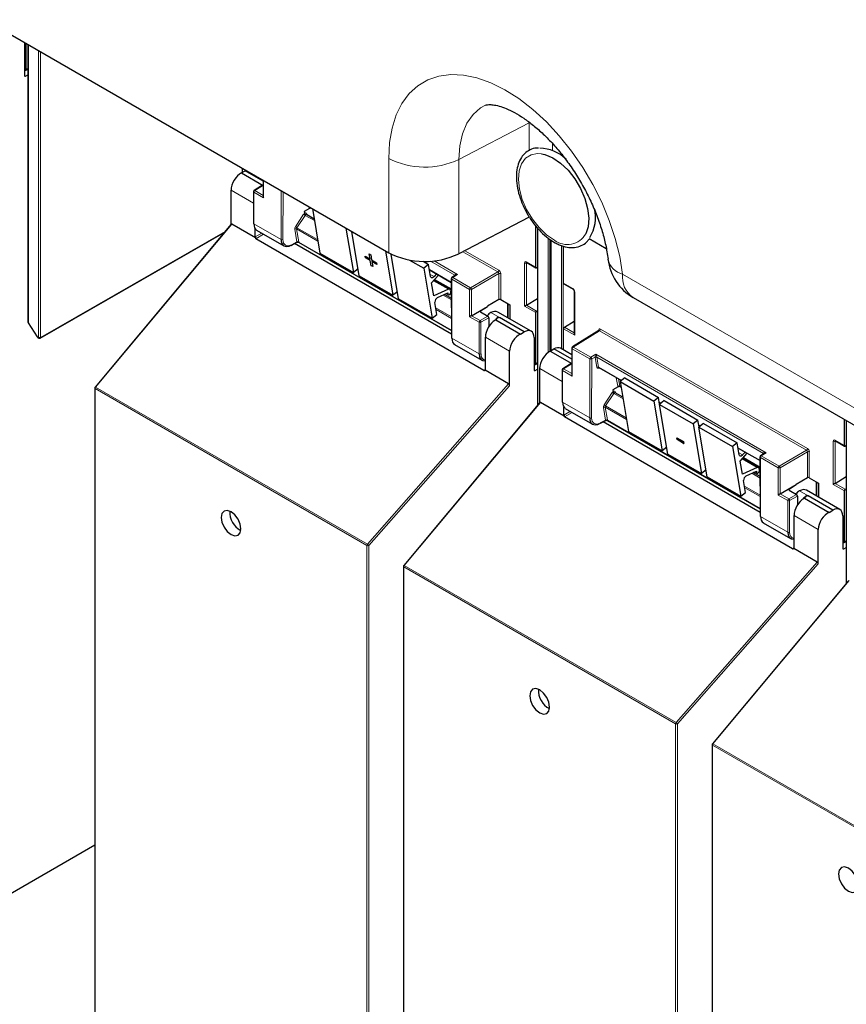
# Paper-space layout 'Blatt4' of a CAD drawing. Header units: millimetres. Extents: x 5 to 418, y 2 to 292.
# Tile 7 of 118: x 111 to 131, y 113 to 137. Entities that reach past the tile are written whole.
import ezdxf

# ---------------------------------------------------------------- set-up
doc = ezdxf.new("R2010")
doc.units = ezdxf.units.MM

psp = doc.layouts.new('Blatt4')

# ---------------------------------------------------------------- linework, layer by layer
at = {"color": 7, "linetype": 'Continuous', "lineweight": 25}
for p, q in [((104.344, 140.77), (120.024, 131.718)), ((111.089, 136.855), (111.089, 136.06)), ((111.13, 136.212), (111.13, 136.852)), ((111.173, 136.827), (111.173, 130.013)), ((111.123, 136.197), (111.173, 136.228)), ((111.106, 136.199), (111.089, 136.209)), ((111.113, 136.046), (111.173, 136.078)), ((116.413, 133.675), (116.502, 133.73)), ((116.413, 133.675), (116.941, 133.37)), ((116.428, 133.793), (116.428, 133.684)), ((116.941, 133.476), (116.502, 133.73)), ((116.907, 133.359), (116.721, 133.244)), ((116.941, 133.347), (116.924, 133.357)), ((116.941, 133.497), (116.941, 133.099)), ((116.155, 132.413), (116.155, 133.25)), ((116.706, 133.215), (116.706, 132.44)), ((118.077, 132.799), (117.954, 132.727)), ((117.954, 132.727), (117.961, 132.687)), ((117.961, 132.687), (117.961, 132.687)), ((118.193, 132.544), (118.007, 132.652)), ((118.124, 132.807), (118.152, 132.791)), ((118.151, 132.799), (118.334, 131.707)), ((123.471, 132.589), (121.744, 131.692)), ((116.159, 132.419), (112.818, 128.42)), ((116.758, 132.085), (116.178, 132.42)), ((123.632, 131.362), (123.632, 132.376)), ((111.472, 129.626), (115.99, 132.216)), ((116.75, 132.11), (116.75, 132.303)), ((116.783, 132.274), (117.452, 131.888)), ((118.976, 132.323), (119.158, 131.231)), ((119.3, 131.149), (119.117, 132.241)), ((123.675, 132.327), (123.675, 127.976)), ((122.36, 128.829), (116.761, 132.062)), ((117.634, 131.899), (117.779, 131.977)), ((121.565, 129.719), (117.714, 131.942)), ((117.811, 131.976), (121.565, 129.809)), ((124.003, 132.031), (124.003, 129.312)), ((124.314, 130.968), (124.314, 131.881)), ((124.942, 132.063), (125.363, 131.82)), ((118.334, 131.707), (119.158, 131.231)), ((119.445, 131.633), (119.446, 131.634)), ((119.451, 131.595), (119.445, 131.633)), ((119.445, 131.633), (119.566, 131.563)), ((119.446, 131.634), (119.566, 131.565)), ((119.545, 131.689), (119.546, 131.69)), ((119.566, 131.563), (119.545, 131.689)), ((119.545, 131.689), (119.582, 131.668)), ((119.546, 131.69), (119.583, 131.669)), ((119.582, 131.668), (119.583, 131.669)), ((119.582, 131.668), (119.603, 131.542)), ((119.583, 131.669), (119.604, 131.543)), ((119.942, 131.765), (120.125, 130.673)), ((120.266, 130.591), (120.083, 131.686)), ((119.573, 131.525), (119.451, 131.595)), ((119.594, 131.399), (119.573, 131.525)), ((119.631, 131.377), (119.594, 131.399)), ((119.603, 131.542), (119.604, 131.543)), ((119.603, 131.542), (119.725, 131.472)), ((119.604, 131.543), (119.726, 131.472)), ((119.731, 131.433), (119.61, 131.503)), ((119.61, 131.503), (119.631, 131.377)), ((119.611, 131.503), (119.632, 131.378)), ((119.725, 131.472), (119.731, 131.433)), ((119.725, 131.472), (119.726, 131.472)), ((119.726, 131.472), (119.732, 131.434)), ((119.731, 131.433), (119.732, 131.434)), ((120.538, 131.539), (120.887, 131.337)), ((120.866, 131.507), (121.003, 131.428)), ((121.003, 131.428), (120.887, 131.337)), ((121.052, 131.133), (121.003, 131.428)), ((123.412, 131.477), (123.638, 131.347)), ((119.271, 131.319), (119.158, 131.231)), ((119.3, 131.149), (120.125, 130.673)), ((119.631, 131.377), (119.632, 131.378)), ((120.887, 131.337), (121.091, 130.115)), ((121.024, 131.301), (121.561, 130.99)), ((121.078, 130.976), (121.249, 131.171)), ((121.196, 131.201), (121.136, 131.132)), ((121.666, 131.166), (121.577, 131.111)), ((123.675, 131.359), (123.654, 131.348)), ((121.132, 130.658), (121.078, 130.976)), ((121.525, 130.822), (121.139, 131.045)), ((121.152, 131.059), (121.562, 130.823)), ((121.561, 131.083), (121.565, 129.634)), ((124.321, 130.953), (124.547, 130.822)), ((120.238, 130.761), (120.125, 130.673)), ((121.49, 130.821), (121.132, 130.658)), ((121.222, 130.617), (121.474, 130.732)), ((121.562, 130.599), (121.395, 130.696)), ((121.437, 130.715), (121.489, 130.685)), ((121.474, 130.732), (121.479, 130.701)), ((121.548, 130.756), (121.542, 130.795)), ((121.562, 130.753), (121.547, 130.761)), ((124.578, 130.769), (124.578, 129.729)), ((120.266, 130.591), (121.091, 130.115)), ((121.207, 130.206), (121.158, 130.501)), ((122.726, 130.567), (122.447, 130.404)), ((122.772, 130.568), (122.998, 130.437)), ((122.953, 130.119), (122.953, 130.464)), ((122.998, 130.437), (122.998, 130.093)), ((123.405, 130.433), (123.675, 130.599)), ((126.022, 130.618), (133.276, 126.431)), ((121.091, 130.115), (121.207, 130.206)), ((122.053, 130.174), (122.447, 130.402)), ((122.277, 130.294), (122.447, 130.402)), ((122.277, 130.267), (122.458, 130.163)), ((122.447, 130.404), (122.447, 130.402)), ((123.521, 129.791), (122.7, 130.264)), ((123.632, 128.995), (123.632, 130.248)), ((123.654, 130.288), (123.675, 130.302)), ((111.178, 129.995), (111.399, 129.653)), ((122.481, 130.122), (122.481, 129.909)), ((122.653, 130.073), (122.637, 130.063)), ((122.653, 130.073), (123.259, 129.723)), ((122.735, 130.122), (122.743, 130.127)), ((123.351, 129.776), (122.743, 130.127)), ((124.337, 129.894), (124.578, 130.042)), ((123.259, 129.723), (123.351, 129.776)), ((124.314, 129.333), (124.314, 129.854)), ((125.181, 129.807), (124.531, 129.406)), ((111.41, 129.642), (111.438, 129.626)), ((121.643, 129.468), (122.312, 129.082)), ((122.396, 128.851), (122.396, 129.647)), ((123.591, 129.638), (123.591, 128.843)), ((122.992, 128.456), (122.992, 129.303)), ((123.987, 129.302), (124.076, 129.358)), ((123.987, 129.302), (124.515, 128.998)), ((124.515, 129.104), (124.076, 129.358)), ((124.515, 129.217), (124.24, 129.376)), ((124.515, 129.377), (124.515, 128.726)), ((123.608, 128.982), (123.591, 128.991)), ((123.625, 128.98), (123.675, 129.011)), ((124.481, 128.986), (124.295, 128.871)), ((124.515, 128.975), (124.498, 128.985)), ((122.968, 128.5), (122.388, 128.835)), ((123.615, 128.829), (123.675, 128.861)), ((123.729, 128.041), (123.729, 128.878)), ((124.28, 128.843), (124.28, 128.067)), ((125.181, 128.901), (125.734, 128.581)), ((125.819, 128.648), (125.703, 128.557)), ((125.703, 128.557), (126.528, 128.081)), ((125.703, 128.557), (125.908, 127.335)), ((125.819, 128.648), (126.644, 128.171)), ((112.81, 128.399), (112.81, 110.507)), ((125.651, 128.426), (125.528, 128.355)), ((125.528, 128.355), (125.535, 128.314)), ((125.535, 128.314), (125.535, 128.314)), ((125.767, 128.172), (125.581, 128.28)), ((125.698, 128.435), (125.726, 128.419)), ((123.733, 128.046), (120.392, 124.048)), ((124.332, 127.713), (123.752, 128.048)), ((126.644, 128.171), (126.528, 128.081)), ((126.528, 128.081), (126.733, 126.859)), ((126.672, 128.001), (126.644, 128.171)), ((126.665, 128.044), (126.701, 128.024)), ((126.785, 128.09), (126.669, 127.999)), ((126.669, 127.999), (127.494, 127.523)), ((126.874, 126.777), (126.669, 127.999)), ((126.785, 128.09), (127.61, 127.613)), ((124.324, 127.737), (124.324, 127.931)), ((124.357, 127.901), (125.027, 127.515)), ((129.934, 124.457), (124.335, 127.689)), ((125.208, 127.526), (125.353, 127.604)), ((129.139, 125.346), (125.288, 127.569)), ((125.385, 127.604), (129.139, 125.437)), ((127.61, 127.613), (127.494, 127.523)), ((127.494, 127.523), (127.699, 126.301)), ((127.639, 127.444), (127.61, 127.613)), ((127.752, 127.532), (127.636, 127.441)), ((127.752, 127.532), (128.577, 127.056)), ((131.206, 126.99), (131.206, 127.626)), ((131.249, 127.601), (131.249, 123.604)), ((125.908, 127.335), (126.733, 126.859)), ((127.632, 127.486), (127.667, 127.466)), ((127.636, 127.441), (128.461, 126.965)), ((127.84, 126.219), (127.636, 127.441)), ((127.096, 127.177), (127.097, 127.178)), ((127.096, 127.177), (127.254, 127.085)), ((127.103, 127.133), (127.096, 127.177)), ((127.097, 127.178), (127.255, 127.086)), ((127.262, 127.041), (127.103, 127.133)), ((127.254, 127.085), (127.255, 127.086)), ((127.254, 127.085), (127.262, 127.041)), ((127.255, 127.086), (127.263, 127.042)), ((127.262, 127.041), (127.263, 127.042)), ((128.577, 127.056), (128.461, 126.965)), ((128.626, 126.761), (128.577, 127.056)), ((130.986, 127.105), (131.212, 126.975)), ((126.846, 126.947), (126.733, 126.859)), ((128.461, 126.965), (128.665, 125.743)), ((128.598, 126.928), (129.136, 126.618)), ((128.652, 126.603), (128.823, 126.798)), ((128.77, 126.829), (128.71, 126.76)), ((129.24, 126.794), (129.151, 126.739)), ((131.249, 126.987), (131.228, 126.976)), ((126.874, 126.777), (127.699, 126.301)), ((128.706, 126.286), (128.652, 126.603)), ((129.099, 126.45), (128.713, 126.673)), ((128.726, 126.687), (129.136, 126.45)), ((129.135, 126.71), (129.139, 125.262)), ((127.812, 126.389), (127.699, 126.301)), ((129.064, 126.449), (128.706, 126.286)), ((128.796, 126.245), (129.048, 126.359)), ((129.137, 126.227), (128.969, 126.324)), ((129.011, 126.343), (129.063, 126.313)), ((129.048, 126.359), (129.053, 126.329)), ((129.122, 126.383), (129.116, 126.423)), ((129.136, 126.38), (129.121, 126.389)), ((127.84, 126.219), (128.665, 125.743)), ((128.781, 125.833), (128.732, 126.128)), ((130.3, 126.195), (130.021, 126.031)), ((130.346, 126.195), (130.572, 126.065)), ((130.527, 125.746), (130.527, 126.091)), ((130.979, 126.06), (131.249, 126.227)), ((128.665, 125.743), (128.781, 125.833)), ((129.627, 125.802), (130.021, 126.029)), ((129.851, 125.922), (130.021, 126.029)), ((129.851, 125.895), (130.032, 125.79)), ((130.021, 126.031), (130.021, 126.029)), ((131.095, 125.418), (130.275, 125.892)), ((130.572, 126.065), (130.572, 125.72)), ((131.206, 124.623), (131.206, 125.876)), ((131.228, 125.916), (131.249, 125.93)), ((130.055, 125.75), (130.055, 125.537)), ((130.227, 125.7), (130.211, 125.691)), ((130.227, 125.7), (130.833, 125.35)), ((130.309, 125.75), (130.317, 125.755)), ((130.925, 125.404), (130.317, 125.755)), ((130.833, 125.35), (130.925, 125.404)), ((129.97, 124.478), (129.97, 125.275)), ((131.165, 125.265), (131.165, 124.471)), ((129.217, 125.096), (129.887, 124.71)), ((130.566, 124.084), (130.566, 124.931)), ((131.182, 124.609), (131.165, 124.619)), ((131.199, 124.608), (131.249, 124.638)), ((130.542, 124.128), (129.962, 124.463)), ((131.189, 124.456), (131.249, 124.489)), ((120.384, 124.026), (120.384, 106.135)), ((131.307, 123.674), (127.966, 119.675)), ((127.958, 119.654), (127.958, 101.762)), ((107.036, 113.86), (112.81, 117.193))]:
    psp.add_line(p, q, dxfattribs=at)
at = {"color": 7, "linetype": 'Continuous', "lineweight": 18}
for p, q in [((111.182, 136.822), (111.182, 129.999)), ((111.432, 129.641), (111.432, 136.678)), ((111.479, 136.651), (111.479, 129.641)), ((111.13, 136.212), (111.173, 136.239)), ((111.089, 136.06), (111.113, 136.046)), ((123.471, 134.903), (121.744, 134.005)), ((123.471, 134.227), (123.471, 134.903)), ((124.045, 134.395), (124.045, 134.221)), ((120.024, 131.718), (120.024, 134.031)), ((121.744, 134.005), (121.744, 131.692)), ((116.438, 133.788), (116.438, 133.69)), ((116.924, 133.357), (116.739, 133.242)), ((116.951, 133.492), (116.951, 133.066)), ((116.706, 132.932), (116.155, 133.25)), ((116.715, 133.202), (116.715, 132.426)), ((116.951, 133.066), (116.715, 133.202)), ((116.739, 133.242), (116.941, 133.125)), ((117.383, 132.041), (117.386, 133.241)), ((117.433, 133.214), (117.43, 132.04)), ((118.071, 132.814), (118.065, 132.848)), ((117.735, 132.357), (117.937, 132.661)), ((117.975, 132.635), (117.773, 132.331)), ((117.975, 132.635), (118.2, 132.506)), ((118.013, 132.673), (118.017, 132.646)), ((118.118, 132.818), (118.151, 132.799)), ((118.118, 132.818), (118.118, 132.818)), ((116.178, 132.42), (112.833, 128.417)), ((116.715, 132.426), (117.383, 132.041)), ((118.183, 132.55), (118.192, 132.555)), ((111.479, 129.641), (116.008, 132.238)), ((116.75, 132.11), (116.909, 132.201)), ((116.956, 132.174), (116.761, 132.062)), ((117.771, 131.984), (117.718, 132.297)), ((118.284, 132.001), (117.765, 132.301)), ((117.765, 132.301), (117.817, 131.988)), ((117.773, 132.331), (118.278, 132.04)), ((123.684, 132.316), (123.684, 127.988)), ((117.641, 131.914), (117.771, 131.984)), ((117.818, 131.979), (121.565, 129.816)), ((123.934, 129.271), (123.934, 132.077)), ((123.981, 132.045), (123.981, 129.299)), ((124.012, 132.024), (124.012, 129.318)), ((124.262, 129.363), (124.262, 131.897)), ((124.308, 131.883), (124.308, 129.336)), ((122.702, 131.247), (121.842, 131.743)), ((121.892, 131.768), (122.725, 131.287)), ((121.647, 131.167), (121.051, 131.511)), ((121.138, 131.519), (121.716, 131.185)), ((123.358, 130.406), (123.358, 131.465)), ((123.405, 131.493), (123.632, 131.362)), ((123.42, 131.473), (123.405, 131.465)), ((123.405, 131.465), (123.405, 130.433)), ((121.023, 131.308), (121.561, 130.997)), ((121.043, 131.186), (121.136, 131.132)), ((121.716, 131.185), (121.594, 131.11)), ((121.649, 131.156), (121.647, 131.167)), ((122.03, 130.858), (122.702, 131.247)), ((122.726, 131.206), (122.053, 130.818)), ((122.726, 130.567), (122.726, 131.206)), ((122.772, 131.205), (122.772, 130.568)), ((125.763, 131.191), (133.017, 127.003)), ((121.127, 131.031), (121.49, 130.821)), ((121.156, 131.064), (121.562, 130.83)), ((121.571, 131.069), (121.575, 129.621)), ((122.007, 130.818), (121.571, 131.069)), ((121.594, 131.11), (122.03, 130.858)), ((124.314, 130.968), (124.54, 130.838)), ((121.361, 130.681), (121.563, 130.564)), ((121.447, 130.72), (121.479, 130.701)), ((121.562, 130.742), (121.549, 130.75)), ((122.007, 130.147), (122.007, 130.818)), ((122.053, 130.818), (122.053, 130.174)), ((124.588, 130.756), (124.588, 129.696)), ((122.943, 130.124), (122.943, 130.469)), ((123.404, 130.432), (123.654, 130.288)), ((121.181, 130.364), (121.564, 130.143)), ((121.564, 130.108), (121.187, 130.325)), ((122.053, 130.174), (122.265, 130.052)), ((122.277, 130.294), (122.277, 130.267)), ((122.531, 130.249), (122.743, 130.127)), ((123.632, 130.248), (123.358, 130.406)), ((111.182, 129.999), (111.403, 129.658)), ((122.242, 130.011), (122.007, 130.147)), ((122.242, 129.235), (122.242, 130.011)), ((122.265, 130.052), (122.458, 130.163)), ((122.481, 130.122), (122.289, 130.011)), ((122.289, 130.011), (122.289, 129.235)), ((122.712, 130.136), (122.735, 130.122)), ((124.588, 129.696), (124.314, 129.854)), ((124.337, 129.894), (124.578, 129.755)), ((125.198, 129.806), (124.548, 129.404)), ((125.174, 129.803), (125.174, 129.819)), ((130.276, 126.874), (125.198, 129.806)), ((125.221, 129.846), (130.299, 126.915)), ((111.403, 129.658), (111.432, 129.641)), ((121.575, 129.621), (122.242, 129.235)), ((122.992, 129.303), (122.396, 129.647)), ((124.961, 129.112), (124.525, 129.364)), ((124.525, 129.364), (124.525, 128.693)), ((124.548, 129.404), (124.984, 129.153)), ((124.984, 129.153), (125.11, 129.226)), ((125.11, 129.226), (129.29, 126.813)), ((123.632, 128.995), (123.675, 129.022)), ((124.498, 128.985), (124.313, 128.87)), ((124.957, 127.668), (124.961, 129.112)), ((125.007, 129.112), (125.004, 127.668)), ((125.087, 129.158), (125.007, 129.112)), ((125.128, 128.908), (125.087, 129.15)), ((129.221, 126.794), (125.134, 129.154)), ((125.134, 129.154), (125.174, 128.912)), ((122.36, 128.829), (122.396, 128.852)), ((123.591, 128.843), (123.615, 128.829)), ((124.28, 128.56), (123.729, 128.878)), ((124.289, 128.829), (124.289, 128.053)), ((124.525, 128.693), (124.289, 128.829)), ((124.313, 128.87), (124.515, 128.753)), ((125.201, 128.889), (125.159, 128.883)), ((125.174, 128.912), (125.74, 128.585)), ((119.504, 124.566), (122.968, 128.5)), ((125.645, 128.441), (125.61, 128.653)), ((125.662, 128.623), (125.692, 128.446)), ((119.491, 124.534), (112.82, 128.385)), ((112.82, 128.385), (112.82, 110.493)), ((112.833, 128.417), (119.504, 124.566)), ((122.992, 128.456), (119.538, 124.534)), ((125.309, 127.985), (125.511, 128.289)), ((125.549, 128.263), (125.347, 127.959)), ((125.549, 128.263), (125.774, 128.133)), ((125.587, 128.3), (125.591, 128.274)), ((125.692, 128.446), (125.725, 128.426)), ((123.752, 128.048), (120.407, 124.044)), ((124.289, 128.053), (124.957, 127.668)), ((125.758, 128.178), (125.766, 128.182)), ((126.664, 128.052), (126.706, 128.028)), ((124.324, 127.737), (124.483, 127.829)), ((124.53, 127.802), (124.335, 127.689)), ((125.345, 127.611), (125.293, 127.925)), ((125.858, 127.629), (125.339, 127.929)), ((125.339, 127.929), (125.391, 127.616)), ((125.347, 127.959), (125.852, 127.667)), ((125.215, 127.542), (125.345, 127.611)), ((125.392, 127.607), (129.139, 125.444)), ((127.63, 127.494), (127.672, 127.47)), ((130.932, 126.033), (130.932, 127.093)), ((130.994, 127.1), (130.979, 127.093)), ((130.979, 127.093), (130.979, 126.06)), ((130.98, 127.12), (131.206, 126.99)), ((128.597, 126.936), (129.136, 126.625)), ((128.617, 126.813), (128.71, 126.76)), ((129.29, 126.813), (129.168, 126.737)), ((129.223, 126.783), (129.221, 126.794)), ((129.604, 126.486), (130.276, 126.874)), ((130.3, 126.833), (129.627, 126.445)), ((130.3, 126.195), (130.3, 126.833)), ((130.346, 126.833), (130.346, 126.195)), ((128.701, 126.659), (129.064, 126.449)), ((128.73, 126.692), (129.136, 126.457)), ((129.145, 126.697), (129.149, 125.248)), ((129.581, 126.445), (129.145, 126.697)), ((129.168, 126.737), (129.604, 126.486)), ((128.935, 126.308), (129.137, 126.192)), ((129.021, 126.347), (129.053, 126.329)), ((129.136, 126.37), (129.123, 126.377)), ((129.581, 125.775), (129.581, 126.445)), ((129.627, 126.445), (129.627, 125.802)), ((130.517, 125.752), (130.517, 126.096)), ((128.755, 125.992), (129.138, 125.771)), ((129.138, 125.736), (128.761, 125.953)), ((129.851, 125.922), (129.851, 125.895)), ((130.105, 125.877), (130.317, 125.755)), ((131.206, 125.876), (130.932, 126.033)), ((130.978, 126.06), (131.228, 125.916)), ((129.816, 125.639), (129.581, 125.775)), ((129.627, 125.802), (129.84, 125.679)), ((129.816, 124.863), (129.816, 125.639)), ((129.84, 125.679), (130.032, 125.79)), ((130.055, 125.75), (129.863, 125.639)), ((129.863, 125.639), (129.863, 124.863)), ((130.286, 125.763), (130.309, 125.75)), ((129.149, 125.248), (129.816, 124.863)), ((130.566, 124.931), (129.97, 125.275)), ((131.206, 124.623), (131.249, 124.649)), ((119.491, 106.642), (119.491, 124.534)), ((119.538, 124.534), (119.538, 106.642)), ((129.934, 124.457), (129.97, 124.479)), ((131.165, 124.47), (131.189, 124.456)), ((127.065, 120.162), (120.394, 124.013)), ((120.394, 124.013), (120.394, 106.121)), ((120.407, 124.044), (127.078, 120.193)), ((127.078, 120.193), (130.542, 124.128)), ((130.566, 124.084), (127.112, 120.161)), ((131.326, 123.675), (127.981, 119.672)), ((127.065, 102.27), (127.065, 120.162)), ((127.112, 120.161), (127.112, 102.27)), ((134.639, 115.789), (127.968, 119.64)), ((127.968, 119.64), (127.968, 101.748)), ((127.981, 119.672), (134.652, 115.821))]:
    psp.add_line(p, q, dxfattribs=at)
at = {"color": 7, "linetype": 'Continuous', "lineweight": 18, "flags": 128}
for points in [[(120.024, 134.031), (120.045, 134.418), (120.107, 134.775), (120.209, 135.098), (120.35, 135.381), (120.527, 135.621), (120.739, 135.814), (120.983, 135.958), (121.253, 136.049), (121.548, 136.088), (121.862, 136.074), (122.191, 136.006), (122.531, 135.886), (122.876, 135.715), (123.221, 135.497), (123.562, 135.233), (123.894, 134.928), (124.211, 134.586), (124.51, 134.212), (124.785, 133.812), (125.034, 133.391), (125.252, 132.955), (125.436, 132.51), (125.584, 132.064), (125.694, 131.622), (125.763, 131.191)], [(122.385, 135.33), (122.281, 135.271), (122.094, 135.108), (121.943, 134.895), (121.834, 134.637), (121.767, 134.338), (121.744, 134.005)], [(124.091, 132.03), (123.899, 132.16), (123.715, 132.335), (123.549, 132.545), (123.409, 132.779), (123.303, 133.027), (123.235, 133.275), (123.208, 133.511), (123.225, 133.723), (123.285, 133.901), (123.384, 134.036), (123.517, 134.12), (123.678, 134.15), (123.775, 134.143)], [(111.182, 129.999), (111.18, 129.997), (111.178, 129.995), (111.178, 129.995), (111.178, 129.995)], [(111.399, 129.653), (111.399, 129.653), (111.399, 129.654), (111.401, 129.656), (111.403, 129.658)], [(112.818, 128.42), (112.819, 128.421), (112.821, 128.421), (112.824, 128.421), (112.828, 128.419), (112.833, 128.417)], [(120.392, 124.048), (120.393, 124.049), (120.395, 124.049), (120.398, 124.048), (120.402, 124.047), (120.407, 124.044)], [(127.966, 119.675), (127.967, 119.676), (127.969, 119.676), (127.973, 119.676), (127.976, 119.674), (127.981, 119.672)]]:
    psp.add_lwpolyline(points, dxfattribs=at)
at = {"color": 7, "linetype": 'Continuous', "lineweight": 25, "flags": 128}
for points in [[(123.775, 134.143), (123.859, 134.125), (124.05, 134.045), (124.242, 133.914), (124.426, 133.739), (124.592, 133.529), (124.732, 133.295), (124.838, 133.047), (124.906, 132.799), (124.933, 132.563), (124.916, 132.351), (124.862, 132.185)], [(121.136, 131.132), (121.123, 131.12), (121.11, 131.11), (121.096, 131.104), (121.083, 131.102), (121.072, 131.105), (121.063, 131.111), (121.056, 131.12), (121.052, 131.133)], [(121.479, 130.701), (121.484, 130.689), (121.493, 130.683), (121.506, 130.684), (121.52, 130.692), (121.533, 130.705), (121.543, 130.722), (121.548, 130.739), (121.548, 130.756)], [(128.71, 126.76), (128.697, 126.747), (128.684, 126.738), (128.67, 126.732), (128.657, 126.73), (128.646, 126.732), (128.637, 126.738), (128.63, 126.748), (128.626, 126.761)], [(129.053, 126.329), (129.058, 126.317), (129.067, 126.311), (129.08, 126.312), (129.094, 126.319), (129.107, 126.332), (129.117, 126.349), (129.122, 126.367), (129.122, 126.383)], [(116.155, 125.366), (116.062, 125.398), (115.983, 125.383), (115.931, 125.322), (115.912, 125.225), (115.931, 125.107), (115.983, 124.986), (116.062, 124.879), (116.155, 124.804), (116.249, 124.772), (116.328, 124.787), (116.38, 124.848), (116.399, 124.944), (116.38, 125.063), (116.328, 125.184), (116.249, 125.291), (116.155, 125.366)], [(123.73, 120.994), (123.636, 121.026), (123.557, 121.011), (123.505, 120.95), (123.486, 120.853), (123.505, 120.735), (123.557, 120.613), (123.636, 120.507), (123.73, 120.431), (123.823, 120.399), (123.902, 120.414), (123.954, 120.475), (123.973, 120.572), (123.954, 120.69), (123.902, 120.812), (123.823, 120.918), (123.73, 120.994)], [(131.304, 116.621), (131.21, 116.653), (131.132, 116.638), (131.079, 116.577), (131.06, 116.481), (131.079, 116.362), (131.132, 116.241), (131.21, 116.134), (131.304, 116.059), (131.397, 116.027), (131.476, 116.042), (131.528, 116.103), (131.547, 116.2), (131.528, 116.318), (131.476, 116.439), (131.397, 116.546), (131.304, 116.621)]]:
    psp.add_lwpolyline(points, dxfattribs=at)
at = {"color": 7, "linetype": 'Continuous', "lineweight": 25}
for centre, radius, start, end in [((123.699, 133.3), 0.984, 46.4276, 87.986), ((116.739, 133.215), 0.0333, 121.7291, 180), ((124.163, 132.581), 0.935, 328.1635, 13.9668), ((116.722, 132.441), 0.016, 184.1293, 247.1908), ((117.627, 131.914), 0.0165, 233.6157, 292.9576), ((120.91, 133.438), 1.935, 242.7384, 295.5295), ((126.647, 131.701), 1.25, 186.6105, 240.0027), ((121.595, 131.083), 0.0333, 121.7318, 180.1525), ((121.508, 130.793), 0.0339, 4.7698, 122.1417), ((121.28, 130.51), 0.122, 118.1691, 184.1411), ((111.206, 130.013), 0.0333, 180, 212.8939), ((111.427, 129.671), 0.0333, 212.8939, 240.0027), ((111.455, 129.655), 0.0333, 240.0027, 299.8241), ((121.581, 129.636), 0.0164, 185.2459, 246.429), ((124.549, 129.377), 0.0333, 121.7291, 180), ((124.313, 128.843), 0.0333, 121.7291, 180), ((112.843, 128.399), 0.0333, 140.1152, 180), ((124.296, 128.068), 0.016, 184.1293, 247.1908), ((125.201, 127.541), 0.0165, 233.6157, 292.9576), ((129.169, 126.71), 0.0333, 121.7318, 180.1525), ((129.082, 126.42), 0.0339, 4.7698, 122.1417), ((128.854, 126.137), 0.122, 118.1691, 184.1411), ((116.617, 125.351), 0.495, 176.4112, 243.5834), ((129.155, 125.263), 0.0164, 185.2459, 246.429), ((120.417, 124.026), 0.0333, 140.1152, 180), ((124.191, 120.979), 0.495, 176.4112, 243.5834), ((127.992, 119.654), 0.0333, 140.1152, 180)]:
    psp.add_arc(centre, radius, start, end, dxfattribs=at)
at = {"color": 7, "linetype": 'Continuous', "lineweight": 18}
for centre, radius, start, end in [((120.91, 135.751), 1.935, 242.7384, 295.5295), ((116.722, 133.217), 0.016, 184.1293, 247.1908), ((116.767, 133.199), 0.0514, 123.2297, 177.3477), ((116.729, 133.229), 0.0162, 53.4892, 117.3259), ((118.195, 132.999), 0.425, 232.6804, 238.9253), ((118.024, 132.656), 0.0204, 123.7902, 182.0212), ((118.098, 132.778), 0.0449, 63.9209, 126.4321), ((117.993, 132.695), 0.425, 232.6804, 238.9253), ((117.745, 132.261), 0.0449, 63.9209, 126.4321), ((124.411, 132.432), 0.514, 231.5151, 331.2669), ((117.406, 132.086), 0.0512, 242.4759, 296.7416), ((117.624, 131.912), 0.0167, 303.6026, 5.3504), ((117.798, 131.948), 0.0449, 63.9209, 126.4321), ((117.795, 131.946), 0.0408, 54.9274, 123.3475), ((123.382, 131.511), 0.0514, 242.6565, 296.7662), ((123.422, 131.491), 0.0165, 173.888, 234.7998), ((125.895, 131.678), 0.505, 193.9427, 254.838), ((121.639, 131.155), 0.018, 17.5405, 64.455), ((121.637, 131.149), 0.0203, 30.4838, 61.6846), ((122.674, 131.289), 0.0514, 303.2297, 357.3477), ((122.749, 131.16), 0.0514, 62.6565, 116.7662), ((126.362, 131.117), 0.603, 172.9554, 235.7325), ((121.578, 131.084), 0.0164, 185.2459, 246.429), ((121.622, 131.067), 0.0514, 123.2297, 177.3477), ((121.584, 131.096), 0.0167, 54.4655, 116.3558), ((122.058, 130.815), 0.0514, 123.2297, 177.3477), ((122.03, 130.863), 0.0514, 242.6565, 296.7662), ((122.001, 130.814), 0.0529, 3.5222, 56.4778), ((124.556, 130.836), 0.0161, 172.9606, 235.6794), ((124.595, 130.771), 0.0169, 186.7025, 245.4816), ((111.189, 130.014), 0.0165, 185.0787, 246.2415), ((122.294, 130.009), 0.0514, 123.2297, 177.3477), ((122.266, 130.057), 0.0514, 242.6565, 296.7662), ((122.236, 130.008), 0.0529, 3.5222, 56.4778), ((125.166, 129.803), 0.0182, 19.2634, 64.3043), ((125.169, 129.849), 0.0514, 303.2297, 357.3477), ((111.419, 129.656), 0.0164, 173.7073, 234.9805), ((111.448, 129.639), 0.0164, 173.7073, 234.9805), ((111.455, 129.687), 0.0512, 242.6145, 297.3277), ((111.463, 129.639), 0.016, 303.9171, 7.1826), ((122.266, 129.281), 0.0514, 242.6565, 296.7662), ((124.531, 129.379), 0.016, 184.1293, 247.1908), ((124.576, 129.361), 0.0514, 123.2297, 177.3477), ((124.539, 129.391), 0.0162, 53.4892, 117.3259), ((125.012, 129.11), 0.0514, 123.2297, 177.3477), ((124.984, 129.158), 0.0512, 242.4759, 296.7416), ((124.955, 129.109), 0.0528, 3.4149, 56.4832), ((125.11, 129.113), 0.0504, 62.6429, 117.9178), ((125.114, 129.114), 0.0449, 63.9209, 126.4321), ((124.296, 128.844), 0.016, 184.1293, 247.1908), ((124.341, 128.827), 0.0514, 123.2297, 177.3477), ((124.303, 128.857), 0.0162, 53.4892, 117.3259), ((125.155, 128.872), 0.0449, 63.9209, 126.4321), ((125.182, 128.879), 0.0238, 102.175, 169.771), ((112.826, 128.4), 0.0165, 185.0787, 246.2415), ((112.871, 128.383), 0.0515, 138.52, 177.2636), ((125.769, 128.627), 0.425, 232.6804, 238.9253), ((125.598, 128.283), 0.0204, 123.7902, 182.0212), ((125.672, 128.405), 0.0449, 63.9209, 126.4321), ((125.319, 127.888), 0.0449, 63.9209, 126.4321), ((125.567, 128.323), 0.425, 232.6804, 238.9253), ((124.981, 127.714), 0.0512, 242.4759, 296.7416), ((125.198, 127.54), 0.0167, 303.6026, 5.3504), ((125.372, 127.575), 0.0449, 63.9209, 126.4321), ((125.369, 127.573), 0.0408, 54.9274, 123.3475), ((130.956, 127.139), 0.0514, 242.6565, 296.7662), ((130.996, 127.119), 0.0165, 173.888, 234.7998), ((129.213, 126.782), 0.018, 17.5405, 64.455), ((129.211, 126.777), 0.0203, 30.4838, 61.6846), ((130.248, 126.917), 0.0514, 303.2297, 357.3477), ((130.323, 126.787), 0.0514, 62.6565, 116.7662), ((129.152, 126.712), 0.0164, 185.2459, 246.429), ((129.196, 126.694), 0.0514, 123.2297, 177.3477), ((129.159, 126.724), 0.0167, 54.4655, 116.3558), ((129.632, 126.443), 0.0514, 123.2297, 177.3477), ((129.604, 126.491), 0.0514, 242.6565, 296.7662), ((129.575, 126.442), 0.0529, 3.5222, 56.4778), ((129.868, 125.636), 0.0514, 123.2297, 177.3477), ((129.84, 125.684), 0.0514, 242.6565, 296.7662), ((129.81, 125.635), 0.0529, 3.5222, 56.4778), ((129.84, 124.908), 0.0514, 242.6565, 296.7662), ((119.542, 124.532), 0.0515, 138.52, 177.2636), ((119.515, 124.58), 0.0514, 242.6565, 296.7662), ((119.446, 124.47), 0.112, 34.6783, 58.7001), ((120.401, 124.028), 0.0165, 185.0787, 246.2415), ((120.445, 124.01), 0.0515, 138.52, 177.2636), ((127.117, 120.159), 0.0515, 138.52, 177.2636), ((127.089, 120.207), 0.0514, 242.6565, 296.7662), ((127.02, 120.098), 0.112, 34.6783, 58.7001), ((127.975, 119.655), 0.0165, 185.0787, 246.2415), ((128.019, 119.638), 0.0515, 138.52, 177.2636)]:
    psp.add_arc(centre, radius, start, end, dxfattribs=at)
at = {"color": 7, "linetype": 'Continuous', "lineweight": 25}
for centre, major_axis, ratio, start_param, end_param in [((111.106, 136.226), (-0.0167, 0.0289), 0.577206, 2.356428, 3.92692), ((111.113, 136.074), (0.0171, 0.0286), 0.587369, 2.36515, 3.918493), ((116.386, 133.389), (0.162, 0.291), 0.567218, 0.660989, 2.347686), ((116.924, 133.33), (-0.0167, 0.0289), 0.577206, 5.498021, 6.300635), ((116.975, 133.079), (-0.0236, 0.0408), 0.577335, 0.785358, 1.570756), ((116.178, 132.389), (-0.0148, 0.0325), 0.565458, 5.613623, 6.548363), ((116.947, 132.564), (0.163, 0.291), 0.568242, 2.348502, 3.133981), ((116.774, 132.096), (-0.0167, 0.0289), 0.577557, 0.785632, 1.615746), ((116.81, 132.117), (0.0505, 0.054), 0.359583, 2.484661, 3.225039), ((117.622, 132.175), (0.171, 0.286), 0.584752, 2.365594, 3.918937), ((123.655, 131.376), (0.0162, 0.0291), 0.567218, 2.347686, 3.866122), ((124.338, 130.981), (0.0171, 0.0286), 0.587369, 2.36515, 3.150629), ((122.749, 130.553), (0.0333, 0.0008), 0.592198, 0.771607, 2.32495), ((123.382, 130.419), (0.0333, 0.0192), 0.00007, 0.837717, 2.356154), ((123.382, 130.447), (0.0333, 0.0016), 0.606667, 5.416362, 5.451269), ((122.03, 130.161), (0.0333, 0.0192), 0.00007, 0.802811, 2.356154), ((122.301, 130.281), (0.0333, 0.0005), 0.587275, 2.373339, 3.917956), ((122.531, 129.977), (0.163, 0.291), 0.568242, 0.777706, 1.182052), ((122.531, 129.977), (0.171, 0.286), 0.586378, 0.008105, 0.793422), ((123.655, 130.262), (0.0162, 0.0291), 0.567218, 0.82925, 2.347686), ((122.627, 129.786), (0.162, 0.291), 0.567218, 0.735275, 2.347686), ((122.458, 130.136), (-0.0167, 0.0289), 0.577557, 3.927224, 5.497716), ((122.72, 129.868), (0.162, 0.291), 0.566193, 0.810986, 1.231265), ((122.743, 129.855), (0.162, 0.291), 0.567218, 0.77689, 0.811796), ((123.231, 129.437), (0.171, 0.286), 0.587369, 0.678453, 2.36515), ((123.351, 129.504), (0.171, 0.286), 0.587369, 5.506743, 7.077539), ((124.338, 129.867), (0.0171, 0.0286), 0.587369, 0.846713, 2.36515), ((124.611, 129.71), (-0.0236, 0.0408), 0.577335, 0.785358, 1.570756), ((121.807, 129.759), (0.162, 0.291), 0.569814, 2.347111, 3.13259), ((122.482, 129.369), (0.171, 0.286), 0.586378, 2.364218, 3.568607), ((123.96, 129.016), (0.162, 0.291), 0.567218, 0.660989, 2.347686), ((124.076, 129.085), (0.162, 0.291), 0.567218, 6.274758, 7.060075), ((123.608, 129.009), (-0.0167, 0.0289), 0.577206, 2.356428, 3.92692), ((124.498, 128.958), (-0.0167, 0.0289), 0.577206, 5.498021, 6.300635), ((122.407, 128.886), (0.0487, 0.0552), 0.363623, 3.214844, 3.955221), ((122.372, 128.864), (-0.0167, 0.0289), 0.577206, 3.096806, 3.92692), ((123.615, 128.856), (0.0171, 0.0286), 0.587369, 2.36515, 3.918493), ((124.549, 128.707), (-0.0236, 0.0408), 0.577335, 0.785358, 1.570756), ((122.968, 128.47), (-0.0146, 0.0323), 0.574256, 4.046328, 5.609201), ((123.752, 128.017), (-0.0148, 0.0325), 0.565458, 5.613623, 6.548363), ((124.521, 128.192), (0.163, 0.291), 0.568242, 2.348502, 3.133981), ((124.348, 127.724), (-0.0167, 0.0289), 0.577557, 0.785632, 1.615746), ((124.384, 127.745), (0.0505, 0.054), 0.359583, 2.484661, 3.225039), ((125.196, 127.802), (0.171, 0.286), 0.584752, 2.365594, 3.918937), ((131.229, 127.004), (0.0162, 0.0291), 0.567218, 2.347686, 3.866122), ((130.323, 126.181), (0.0333, 0.0008), 0.592198, 0.771607, 2.32495), ((129.875, 125.909), (0.0333, 0.0005), 0.587275, 2.373339, 3.917956), ((130.105, 125.605), (0.163, 0.291), 0.568242, 0.777706, 1.182052), ((130.105, 125.605), (0.171, 0.286), 0.586378, 0.008105, 0.793422), ((130.956, 126.047), (0.0333, 0.0192), 0.00007, 0.837717, 2.356154), ((130.956, 126.074), (0.0333, 0.0016), 0.606667, 5.416362, 5.451269), ((131.229, 125.89), (0.0162, 0.0291), 0.567218, 0.82925, 2.347686), ((129.604, 125.788), (0.0333, 0.0192), 0.00007, 0.802811, 2.356154), ((130.202, 125.413), (0.162, 0.291), 0.567218, 0.735275, 2.347686), ((130.032, 125.763), (-0.0167, 0.0289), 0.577557, 3.927224, 5.497716), ((130.294, 125.496), (0.162, 0.291), 0.566193, 0.810986, 1.231265), ((130.317, 125.482), (0.162, 0.291), 0.567218, 0.77689, 0.811796), ((130.805, 125.065), (0.171, 0.286), 0.587369, 0.678453, 2.36515), ((130.925, 125.131), (0.171, 0.286), 0.587369, 5.506743, 7.077539), ((129.381, 125.386), (0.162, 0.291), 0.569814, 2.347111, 3.13259), ((130.056, 124.997), (0.171, 0.286), 0.586378, 2.364218, 3.568607), ((131.182, 124.636), (-0.0167, 0.0289), 0.577206, 2.356428, 3.92692), ((129.981, 124.513), (0.0487, 0.0552), 0.363623, 3.214844, 3.955221), ((129.946, 124.492), (-0.0167, 0.0289), 0.577206, 3.096806, 3.92692), ((131.189, 124.484), (0.0171, 0.0286), 0.587369, 2.36515, 3.918493), ((130.542, 124.097), (-0.0146, 0.0323), 0.574256, 4.046328, 5.609201)]:
    psp.add_ellipse(centre, major_axis=major_axis, ratio=ratio, start_param=start_param, end_param=end_param, dxfattribs=at)
at = {"color": 7, "linetype": 'Continuous', "lineweight": 18}
for centre, major_axis, ratio, start_param, end_param in [((117.968, 132.637), (0.0344, 0.0571), 0.585558, 0.939456, 1.494012), ((117.967, 132.636), (0.0323, 0.0583), 0.568962, 5.662266, 7.184369), ((117.991, 132.623), (0.0177, 0.0283), 0.593469, 0.941753, 1.505175), ((117.991, 132.623), (0.0157, 0.0294), 0.560319, 6.263818, 7.183844), ((118.118, 132.85), (0.0344, 0.0571), 0.585558, 2.54121, 2.90933), ((118.142, 132.836), (0.0177, 0.0283), 0.593469, 2.552372, 3.163319), ((117.766, 132.333), (0.0344, 0.0571), 0.585558, 1.494012, 2.54121), ((117.789, 132.319), (0.0177, 0.0283), 0.593469, 1.505175, 2.552372), ((117.645, 132.161), (0.155, 0.257), 0.585558, 2.366677, 3.92002), ((117.747, 131.997), (-0.0241, 0.0247), 0.35216, 3.652218, 3.840823), ((117.796, 132.024), (0.0212, 0.0476), 0.236756, 2.827209, 3.438277), ((117.796, 132.024), (-0.0197, 0.0482), 0.23661, 2.84514, 3.456086), ((117.77, 132.015), (-0.0408, 0.0535), 0.467927, 3.678044, 3.866649), ((123.406, 131.438), (-0.0333, 0.0578), 0.576853, 5.499542, 7.069425), ((123.429, 131.452), (-0.0183, 0.028), 0.55464, 6.20273, 7.03952), ((121.716, 131.158), (0.0697, -0.0149), 0.370375, 1.655752, 3.22932), ((121.669, 131.185), (0.0157, 0.0294), 0.560319, 2.356971, 2.511278), ((121.716, 131.158), (0.0692, 0.017), 0.370371, 1.485914, 2.288556), ((122.702, 131.219), (-0.0167, 0.0289), 0.598058, 3.927226, 5.497718), ((122.725, 131.233), (-0.0333, 0.0577), 0.577557, 3.927224, 5.497716), ((124.54, 130.783), (-0.0333, 0.0578), 0.577908, 3.92875, 5.498633), ((125.221, 129.792), (-0.0333, 0.0578), 0.577206, 5.498021, 7.068512), ((125.197, 129.778), (-0.0158, 0.0294), 0.576503, 5.515406, 6.31802), ((122.505, 129.355), (0.154, 0.257), 0.587369, 2.36515, 3.406946), ((125.111, 129.199), (0.0211, 0.0489), 0.234251, 1.089993, 2.663561), ((125.111, 129.199), (-0.0202, 0.0487), 0.214465, 3.634049, 5.207618), ((125.135, 129.186), (0.0344, 0.0571), 0.585558, 2.386902, 2.54121), ((125.158, 129.172), (0.0177, 0.0283), 0.593469, 2.398065, 2.552372), ((125.175, 128.943), (0.0344, 0.0571), 0.585558, 2.54121, 3.588407), ((125.198, 128.929), (0.0177, 0.0283), 0.593469, 2.552372, 3.163319), ((125.542, 128.264), (0.0344, 0.0571), 0.585558, 0.939456, 1.494012), ((125.541, 128.264), (0.0323, 0.0583), 0.568962, 5.662266, 7.184369), ((125.565, 128.25), (0.0177, 0.0283), 0.593469, 0.941753, 1.505175), ((125.565, 128.25), (0.0157, 0.0294), 0.560319, 6.263818, 7.183844), ((125.693, 128.477), (0.0344, 0.0571), 0.585558, 2.54121, 2.90933), ((125.716, 128.463), (0.0177, 0.0283), 0.593469, 2.552372, 3.163319), ((125.34, 127.96), (0.0344, 0.0571), 0.585558, 1.494012, 2.54121), ((125.363, 127.946), (0.0177, 0.0283), 0.593469, 1.505175, 2.552372), ((125.219, 127.788), (0.155, 0.257), 0.585558, 2.366677, 3.92002), ((125.321, 127.625), (-0.0241, 0.0247), 0.35216, 3.652218, 3.840823), ((125.37, 127.651), (0.0212, 0.0476), 0.236756, 2.827209, 3.438277), ((125.37, 127.651), (-0.0197, 0.0482), 0.23661, 2.84514, 3.456086), ((125.344, 127.643), (-0.0408, 0.0535), 0.467927, 3.678044, 3.866649), ((130.98, 127.066), (-0.0333, 0.0578), 0.576853, 5.499542, 7.069425), ((131.003, 127.079), (-0.0183, 0.028), 0.55464, 6.20273, 7.03952), ((129.291, 126.786), (0.0697, -0.0149), 0.370375, 1.655752, 3.22932), ((129.243, 126.813), (0.0157, 0.0294), 0.560319, 2.356971, 2.511278), ((129.291, 126.786), (0.0692, 0.017), 0.370371, 1.485914, 2.288556), ((130.276, 126.847), (-0.0167, 0.0289), 0.598058, 3.927226, 5.497718), ((130.299, 126.86), (-0.0333, 0.0577), 0.577557, 3.927224, 5.497716), ((130.079, 124.983), (0.154, 0.257), 0.587369, 2.36515, 3.406946)]:
    psp.add_ellipse(centre, major_axis=major_axis, ratio=ratio, start_param=start_param, end_param=end_param, dxfattribs=at)
at = {"color": 7, "linetype": 'Continuous', "lineweight": 25}
for points, knots in [([(122.388, 135.33), (122.396, 135.334), (122.41, 135.342), (122.476, 135.352), (122.579, 135.349), (122.723, 135.321), (122.905, 135.259), (123.112, 135.16), (123.337, 135.023), (123.576, 134.846), (123.82, 134.632), (124.065, 134.381), (124.303, 134.098), (124.529, 133.788), (124.738, 133.457), (124.924, 133.112), (125.084, 132.76), (125.216, 132.408), (125.315, 132.066), (125.376, 131.781), (125.398, 131.618), (125.406, 131.557)], [0, 0, 0, 0, 0.065388, 0.12008, 0.170828, 0.224425, 0.275802, 0.326755, 0.377931, 0.429693, 0.482168, 0.53533, 0.589074, 0.643258, 0.697725, 0.752313, 0.806833, 0.861093, 0.914932, 0.968206, 1, 1, 1, 1]), ([(123.702, 134.286), (123.671, 134.286), (123.582, 134.285), (123.452, 134.228), (123.324, 134.124), (123.231, 133.978), (123.173, 133.8), (123.152, 133.593), (123.169, 133.363), (123.224, 133.122), (123.315, 132.878), (123.437, 132.641), (123.585, 132.421), (123.755, 132.227), (123.931, 132.07), (124.051, 131.997), (124.106, 131.963)], [0, 0, 0, 0, 0.0379007, 0.1117608, 0.1836658, 0.2552682, 0.3282956, 0.4031677, 0.4790029, 0.5549482, 0.6307601, 0.7064737, 0.7821861, 0.8579899, 0.9339919, 1, 1, 1, 1]), ([(117.961, 132.687), (117.962, 132.684), (117.963, 132.678), (117.968, 132.668), (117.975, 132.659), (117.981, 132.652), (117.986, 132.649), (117.987, 132.648), (117.988, 132.648)], [0, 0, 0, 0, 0.214711, 0.429422, 0.644123, 0.858848, 0.965995, 1, 1, 1, 1]), ([(118.007, 132.652), (118.006, 132.653), (118.004, 132.653), (118.003, 132.656), (118.003, 132.656), (118.003, 132.655)], [0, 0, 0, 0, 0.223305, 0.977467, 1, 1, 1, 1]), ([(118.12, 132.808), (118.118, 132.808), (118.108, 132.808), (118.093, 132.806), (118.082, 132.801), (118.077, 132.799)], [0, 0, 0, 0, 0.142295, 0.638048, 1, 1, 1, 1]), ([(118.12, 132.808), (118.12, 132.808), (118.12, 132.808), (118.123, 132.808), (118.124, 132.807), (118.124, 132.807)], [0, 0, 0, 0, 0.0661116, 0.7708905, 1, 1, 1, 1]), ([(117.78, 131.977), (117.782, 131.978), (117.788, 131.981), (117.798, 131.981), (117.806, 131.979), (117.81, 131.977), (117.81, 131.977)], [0, 0, 0, 0, 0.2268396, 0.6168211, 0.9956835, 1, 1, 1, 1]), ([(124.106, 131.963), (124.14, 131.946), (124.239, 131.895), (124.402, 131.847), (124.587, 131.838), (124.752, 131.885), (124.873, 131.959), (124.923, 132.03), (124.941, 132.054)], [0, 0, 0, 0, 0.106595, 0.309226, 0.511216, 0.708608, 0.900053, 1, 1, 1, 1]), ([(123.408, 131.479), (123.408, 131.479), (123.409, 131.479), (123.411, 131.478), (123.412, 131.477)], [0, 0, 0, 0, 0.59177, 1, 1, 1, 1]), ([(124.547, 130.822), (124.55, 130.821), (124.554, 130.818), (124.562, 130.81), (124.569, 130.799), (124.575, 130.787), (124.577, 130.776), (124.578, 130.772), (124.578, 130.769)], [0, 0, 0, 0, 0.161224, 0.32474, 0.5035149, 0.6909923, 0.8583236, 1, 1, 1, 1]), ([(122.712, 130.136), (122.712, 130.136), (122.712, 130.135), (122.712, 130.135), (122.712, 130.134), (122.709, 130.131), (122.698, 130.118), (122.681, 130.097), (122.661, 130.08), (122.653, 130.073)], [0, 0, 0, 0, 0.001889, 0.004446, 0.011168, 0.040889, 0.158687, 0.629671, 1, 1, 1, 1]), ([(125.184, 129.81), (125.184, 129.81), (125.184, 129.811), (125.182, 129.808), (125.181, 129.808), (125.181, 129.808)], [0, 0, 0, 0, 0.234585, 0.918463, 1, 1, 1, 1]), ([(125.177, 128.902), (125.177, 128.902), (125.178, 128.902), (125.18, 128.901), (125.181, 128.901)], [0, 0, 0, 0, 0.523722, 1, 1, 1, 1]), ([(125.535, 128.314), (125.536, 128.311), (125.537, 128.305), (125.542, 128.295), (125.549, 128.286), (125.555, 128.28), (125.56, 128.277), (125.561, 128.276), (125.562, 128.276)], [0, 0, 0, 0, 0.214711, 0.429422, 0.644123, 0.858848, 0.965995, 1, 1, 1, 1]), ([(125.581, 128.28), (125.581, 128.28), (125.578, 128.281), (125.577, 128.284), (125.577, 128.283), (125.577, 128.283)], [0, 0, 0, 0, 0.223305, 0.977467, 1, 1, 1, 1]), ([(125.695, 128.436), (125.692, 128.436), (125.682, 128.436), (125.667, 128.433), (125.656, 128.428), (125.651, 128.426)], [0, 0, 0, 0, 0.142295, 0.638048, 1, 1, 1, 1]), ([(125.695, 128.436), (125.694, 128.436), (125.694, 128.436), (125.697, 128.436), (125.698, 128.435), (125.698, 128.435)], [0, 0, 0, 0, 0.066112, 0.770891, 1, 1, 1, 1]), ([(125.354, 127.604), (125.356, 127.605), (125.362, 127.608), (125.372, 127.608), (125.38, 127.607), (125.384, 127.605), (125.384, 127.605)], [0, 0, 0, 0, 0.22684, 0.616821, 0.995683, 1, 1, 1, 1]), ([(130.982, 127.107), (130.982, 127.107), (130.983, 127.107), (130.985, 127.106), (130.986, 127.105)], [0, 0, 0, 0, 0.59177, 1, 1, 1, 1]), ([(130.286, 125.763), (130.286, 125.763), (130.286, 125.763), (130.286, 125.763), (130.286, 125.762), (130.283, 125.758), (130.272, 125.745), (130.255, 125.724), (130.235, 125.708), (130.227, 125.7)], [0, 0, 0, 0, 0.001889, 0.004446, 0.011168, 0.040889, 0.158687, 0.629671, 1, 1, 1, 1])]:
    psp.add_open_spline(points, degree=3, knots=knots, dxfattribs=at)

doc.saveas('drawing.dxf')
